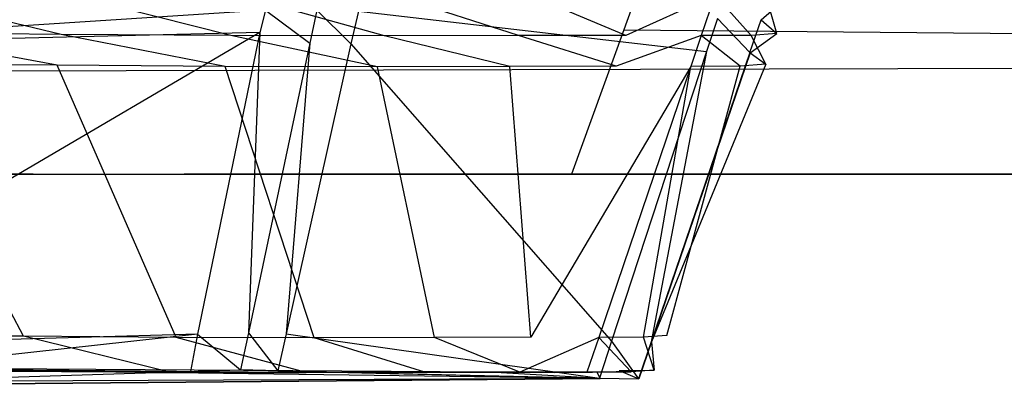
# Model space of a CAD drawing. Extents: x 0 to 1.29, y -0.45 to 0.
# Tile 42 of 51: x 1.10267 to 1.11397, y -0.45143 to -0.44723. Entities that reach past the tile are written whole.
import ezdxf

# ---------------------------------------------------------------- set-up
doc = ezdxf.new("R2010")
doc.units = 0
for name, color, linetype in [('L28_FRONTUR_N_A69900__0___REPLA', 7, 'CONTINUOUS'), ('L29_GRIFFUR_N_A69900__1___REPLA', 7, 'CONTINUOUS'), ('L2_FRONTOR_N_A69900__0___REPLAC', 7, 'CONTINUOUS'), ('L3_GRIFFOR_N_A69900__1___REPLAC', 7, 'CONTINUOUS')]:
    doc.layers.add(name, color=color, linetype=linetype)

msp = doc.modelspace()

# ---------------------------------------------------------------- linework, layer by layer
at = {"layer": 'L28_FRONTUR_N_A69900__0___REPLA', "color": 8}
for points, invisible_edges in [([(1.283278, -0.431928, 0.002), (0.647033, -0.447345, 0.002), (0.647033, -0.431928, 0.002), (1.283278, -0.431928, 0.002)], 13), ([(0.647033, -0.447345, 0.002), (1.283278, -0.431928, 0.002), (1.283278, -0.447345, 0.002), (0.647033, -0.447345, 0.002)], 14), ([(1.283278, -0.447345, 0.248), (1.115214, -0.431928, 0.248), (1.109602, -0.447345, 0.248), (1.283278, -0.447345, 0.248)], 13), ([(1.283278, -0.447345, 0.002), (0.647033, -0.449, 0.002), (0.647033, -0.447345, 0.002), (1.283278, -0.447345, 0.002)], 13), ([(0.647033, -0.449, 0.002), (1.283278, -0.447345, 0.002), (1.283278, -0.449, 0.002), (0.647033, -0.449, 0.002)], 14), ([(1.283278, -0.449, 0.248), (1.109602, -0.447345, 0.248), (1.109, -0.449, 0.248), (1.283278, -0.449, 0.248)], 13), ([(1.109602, -0.447345, 0.248), (1.283278, -0.449, 0.248), (1.283278, -0.447345, 0.248), (1.109602, -0.447345, 0.248)], 14), ([(1.283278, -0.449, 0.246585), (0.647033, -0.449, 0.00371), (1.283278, -0.449, 0.00371), (1.283278, -0.449, 0.246585)], 13), ([(0.647033, -0.449, 0.00371), (1.283278, -0.449, 0.246585), (1.100951, -0.449, 0.226192), (0.647033, -0.449, 0.00371)], 10), ([(1.283278, -0.449, 0.00371), (0.647033, -0.449, 0.002), (1.283278, -0.449, 0.002), (1.283278, -0.449, 0.00371)], 13), ([(0.647033, -0.449, 0.002), (1.283278, -0.449, 0.00371), (0.647033, -0.449, 0.00371), (0.647033, -0.449, 0.002)], 14), ([(1.100951, -0.449, 0.226192), (1.283278, -0.449, 0.246585), (1.102827, -0.449, 0.226761), (1.100951, -0.449, 0.226192)], 10), ([(1.102827, -0.449, 0.226761), (1.283278, -0.449, 0.246585), (1.104556, -0.449, 0.227685), (1.102827, -0.449, 0.226761)], 13), ([(1.104556, -0.449, 0.227685), (1.283278, -0.449, 0.246585), (1.106071, -0.449, 0.228929), (1.104556, -0.449, 0.227685)], 10), ([(1.106071, -0.449, 0.228929), (1.283278, -0.449, 0.246585), (1.107315, -0.449, 0.230444), (1.106071, -0.449, 0.228929)], 13), ([(1.107315, -0.449, 0.230444), (1.283278, -0.449, 0.246585), (1.108239, -0.449, 0.232173), (1.107315, -0.449, 0.230444)], 14), ([(1.108239, -0.449, 0.232173), (1.283278, -0.449, 0.246585), (1.108808, -0.449, 0.234049), (1.108239, -0.449, 0.232173)], 15), ([(1.108808, -0.449, 0.234049), (1.283278, -0.449, 0.246585), (1.109, -0.449, 0.236), (1.108808, -0.449, 0.234049)], 15), ([(1.109, -0.449, 0.236), (1.283278, -0.449, 0.246585), (1.109, -0.449, 0.246585), (1.109, -0.449, 0.236)], 15), ([(1.283278, -0.449, 0.248), (1.109, -0.449, 0.246585), (1.283278, -0.449, 0.246585), (1.283278, -0.449, 0.248)], 13), ([(1.109, -0.449, 0.246585), (1.283278, -0.449, 0.248), (1.109, -0.449, 0.248), (1.109, -0.449, 0.246585)], 14)]:
    msp.add_3dface(points, dxfattribs=dict(at, invisible_edges=invisible_edges))
at = {"layer": 'L29_GRIFFUR_N_A69900__1___REPLA', "color": 254}
for points, invisible_edges in [([(1.11135, -0.44677, 0.248709), (1.111175, -0.447227, 0.249014), (1.111179, -0.447231, 0.248709), (1.11135, -0.44677, 0.248709)], 13), ([(1.111179, -0.447231, 0.248709), (1.111529, -0.446922, 0.235193), (1.11135, -0.44677, 0.248709), (1.111179, -0.447231, 0.248709)], 14), ([(1.101109, -0.446915, 0.222881), (1.103146, -0.447398, 0.223624), (1.10108, -0.44738, 0.223049), (1.101109, -0.446915, 0.222881)], 13), ([(1.103146, -0.447398, 0.223624), (1.101109, -0.446915, 0.222881), (1.103203, -0.446932, 0.223464), (1.103146, -0.447398, 0.223624)], 14), ([(1.103203, -0.446932, 0.223464), (1.105093, -0.447411, 0.224504), (1.103146, -0.447398, 0.223624), (1.103203, -0.446932, 0.223464)], 13), ([(1.105093, -0.447411, 0.224504), (1.103203, -0.446932, 0.223464), (1.105177, -0.446946, 0.224357), (1.105093, -0.447411, 0.224504)], 14), ([(1.105177, -0.446946, 0.224357), (1.106857, -0.447415, 0.225742), (1.105093, -0.447411, 0.224504), (1.105177, -0.446946, 0.224357)], 13), ([(1.106857, -0.447415, 0.225742), (1.105177, -0.446946, 0.224357), (1.106966, -0.44695, 0.225611), (1.106857, -0.447415, 0.225742)], 14), ([(1.106966, -0.44695, 0.225611), (1.108392, -0.447411, 0.227268), (1.106857, -0.447415, 0.225742), (1.106966, -0.44695, 0.225611)], 13), ([(1.108392, -0.447411, 0.227268), (1.106966, -0.44695, 0.225611), (1.108521, -0.446946, 0.227159), (1.108392, -0.447411, 0.227268)], 14), ([(1.108521, -0.446946, 0.227159), (1.109624, -0.447411, 0.22903), (1.108392, -0.447411, 0.227268), (1.108521, -0.446946, 0.227159)], 13), ([(1.109624, -0.447411, 0.22903), (1.108521, -0.446946, 0.227159), (1.10977, -0.446945, 0.228945), (1.109624, -0.447411, 0.22903)], 14), ([(1.110649, -0.446947, 0.230926), (1.109624, -0.447411, 0.22903), (1.10977, -0.446945, 0.228945), (1.110649, -0.446947, 0.230926)], 14), ([(1.109624, -0.447411, 0.22903), (1.110649, -0.446947, 0.230926), (1.110491, -0.447412, 0.230985), (1.109624, -0.447411, 0.22903)], 13), ([(1.110649, -0.446947, 0.230926), (1.111063, -0.44741, 0.233058), (1.110491, -0.447412, 0.230985), (1.110649, -0.446947, 0.230926)], 13), ([(1.111063, -0.44741, 0.233058), (1.110649, -0.446947, 0.230926), (1.111229, -0.446944, 0.233028), (1.111063, -0.44741, 0.233058)], 14), ([(1.111229, -0.446944, 0.233028), (1.111359, -0.447387, 0.235195), (1.111063, -0.44741, 0.233058), (1.111229, -0.446944, 0.233028)], 13), ([(1.111529, -0.446922, 0.235193), (1.111179, -0.447231, 0.248709), (1.111359, -0.447387, 0.235195), (1.111529, -0.446922, 0.235193)], 13), ([(1.111359, -0.447387, 0.235195), (1.111229, -0.446944, 0.233028), (1.111529, -0.446922, 0.235193), (1.111359, -0.447387, 0.235195)], 14), ([(1.099257, -0.447524, 0.249014), (1.105491, -0.44712, 0.249014), (1.099256, -0.44713, 0.249014), (1.099257, -0.447524, 0.249014)], 13), ([(1.105491, -0.44712, 0.249014), (1.099257, -0.447524, 0.249014), (1.105427, -0.447377, 0.249014), (1.105491, -0.44712, 0.249014)], 14), ([(1.105998, -0.447497, 0.249014), (1.105491, -0.44712, 0.249014), (1.105427, -0.447377, 0.249014), (1.105998, -0.447497, 0.249014)], 13), ([(1.105491, -0.44712, 0.249014), (1.105998, -0.447497, 0.249014), (1.106078, -0.447119, 0.249014), (1.105491, -0.44712, 0.249014)], 14), ([(1.106471, -0.447507, 0.249014), (1.106078, -0.447119, 0.249014), (1.105998, -0.447497, 0.249014), (1.106471, -0.447507, 0.249014)], 13), ([(1.106078, -0.447119, 0.249014), (1.106471, -0.447507, 0.249014), (1.106556, -0.44713, 0.249014), (1.106078, -0.447119, 0.249014)], 14), ([(1.110551, -0.447594, 0.249014), (1.106556, -0.44713, 0.249014), (1.106471, -0.447507, 0.249014), (1.110551, -0.447594, 0.249014)], 13), ([(1.106556, -0.44713, 0.249014), (1.110551, -0.447594, 0.249014), (1.110675, -0.447217, 0.249014), (1.106556, -0.44713, 0.249014)], 14), ([(1.111046, -0.447605, 0.249014), (1.110675, -0.447217, 0.249014), (1.110551, -0.447594, 0.249014), (1.111046, -0.447605, 0.249014)], 13), ([(1.110675, -0.447217, 0.249014), (1.111046, -0.447605, 0.249014), (1.111175, -0.447227, 0.249014), (1.110675, -0.447217, 0.249014)], 14), ([(1.111046, -0.447605, 0.249014), (1.111179, -0.447231, 0.248709), (1.111175, -0.447227, 0.249014), (1.111046, -0.447605, 0.249014)], 14), ([(1.111179, -0.447231, 0.248709), (1.111046, -0.447605, 0.249014), (1.11105, -0.447608, 0.248709), (1.111179, -0.447231, 0.248709)], 13), ([(1.11105, -0.447608, 0.248709), (1.111359, -0.447387, 0.235195), (1.111179, -0.447231, 0.248709), (1.11105, -0.447608, 0.248709)], 14), ([(1.099265, -0.450989, 0.249014), (1.105427, -0.447377, 0.249014), (1.099257, -0.447524, 0.249014), (1.099265, -0.450989, 0.249014)], 13), ([(1.105427, -0.447377, 0.249014), (1.099265, -0.450989, 0.249014), (1.104711, -0.450838, 0.249014), (1.105427, -0.447377, 0.249014)], 14), ([(1.10108, -0.44738, 0.223049), (1.103102, -0.447751, 0.223745), (1.101057, -0.447734, 0.223176), (1.10108, -0.44738, 0.223049)], 13), ([(1.103102, -0.447751, 0.223745), (1.10108, -0.44738, 0.223049), (1.103146, -0.447398, 0.223624), (1.103102, -0.447751, 0.223745)], 14), ([(1.103146, -0.447398, 0.223624), (1.105029, -0.447765, 0.224617), (1.103102, -0.447751, 0.223745), (1.103146, -0.447398, 0.223624)], 13), ([(1.105029, -0.447765, 0.224617), (1.103146, -0.447398, 0.223624), (1.105093, -0.447411, 0.224504), (1.105029, -0.447765, 0.224617)], 14), ([(1.105295, -0.450822, 0.249014), (1.105427, -0.447377, 0.249014), (1.104711, -0.450838, 0.249014), (1.105295, -0.450822, 0.249014)], 13), ([(1.105093, -0.447411, 0.224504), (1.106775, -0.447769, 0.225841), (1.105029, -0.447765, 0.224617), (1.105093, -0.447411, 0.224504)], 13), ([(1.106775, -0.447769, 0.225841), (1.105093, -0.447411, 0.224504), (1.106857, -0.447415, 0.225742), (1.106775, -0.447769, 0.225841)], 14), ([(1.105427, -0.447377, 0.249014), (1.105295, -0.450822, 0.249014), (1.105998, -0.447497, 0.249014), (1.105427, -0.447377, 0.249014)], 14), ([(1.106857, -0.447415, 0.225742), (1.108294, -0.447765, 0.227352), (1.106775, -0.447769, 0.225841), (1.106857, -0.447415, 0.225742)], 13), ([(1.108294, -0.447765, 0.227352), (1.106857, -0.447415, 0.225742), (1.108392, -0.447411, 0.227268), (1.108294, -0.447765, 0.227352)], 14), ([(1.108392, -0.447411, 0.227268), (1.109513, -0.447764, 0.229096), (1.108294, -0.447765, 0.227352), (1.108392, -0.447411, 0.227268)], 13), ([(1.109513, -0.447764, 0.229096), (1.108392, -0.447411, 0.227268), (1.109624, -0.447411, 0.22903), (1.109513, -0.447764, 0.229096)], 14), ([(1.110491, -0.447412, 0.230985), (1.109513, -0.447764, 0.229096), (1.109624, -0.447411, 0.22903), (1.110491, -0.447412, 0.230985)], 14), ([(1.109513, -0.447764, 0.229096), (1.110491, -0.447412, 0.230985), (1.110371, -0.447766, 0.23103), (1.109513, -0.447764, 0.229096)], 13), ([(1.110491, -0.447412, 0.230985), (1.110937, -0.447763, 0.233082), (1.110371, -0.447766, 0.23103), (1.110491, -0.447412, 0.230985)], 13), ([(1.110937, -0.447763, 0.233082), (1.110491, -0.447412, 0.230985), (1.111063, -0.44741, 0.233058), (1.110937, -0.447763, 0.233082)], 14), ([(1.111063, -0.44741, 0.233058), (1.11123, -0.447741, 0.235196), (1.110937, -0.447763, 0.233082), (1.111063, -0.44741, 0.233058)], 13), ([(1.111359, -0.447387, 0.235195), (1.11105, -0.447608, 0.248709), (1.11123, -0.447741, 0.235196), (1.111359, -0.447387, 0.235195)], 13), ([(1.11123, -0.447741, 0.235196), (1.111063, -0.44741, 0.233058), (1.111359, -0.447387, 0.235195), (1.11123, -0.447741, 0.235196)], 14), ([(1.105728, -0.450832, 0.249014), (1.105998, -0.447497, 0.249014), (1.105295, -0.450822, 0.249014), (1.105728, -0.450832, 0.249014)], 13), ([(1.105998, -0.447497, 0.249014), (1.105728, -0.450832, 0.249014), (1.106471, -0.447507, 0.249014), (1.105998, -0.447497, 0.249014)], 14), ([(1.109461, -0.450916, 0.249014), (1.106471, -0.447507, 0.249014), (1.105728, -0.450832, 0.249014), (1.109461, -0.450916, 0.249014)], 13), ([(1.106471, -0.447507, 0.249014), (1.109461, -0.450916, 0.249014), (1.110551, -0.447594, 0.249014), (1.106471, -0.447507, 0.249014)], 14), ([(1.109914, -0.450926, 0.249014), (1.110551, -0.447594, 0.249014), (1.109461, -0.450916, 0.249014), (1.109914, -0.450926, 0.249014)], 13), ([(1.110551, -0.447594, 0.249014), (1.109914, -0.450926, 0.249014), (1.111046, -0.447605, 0.249014), (1.110551, -0.447594, 0.249014)], 14), ([(1.109918, -0.450925, 0.24871), (1.111046, -0.447605, 0.249014), (1.109914, -0.450926, 0.249014), (1.109918, -0.450925, 0.24871)], 13), ([(1.111046, -0.447605, 0.249014), (1.109918, -0.450925, 0.24871), (1.11105, -0.447608, 0.248709), (1.111046, -0.447605, 0.249014)], 14), ([(1.11105, -0.447608, 0.248709), (1.109918, -0.450925, 0.24871), (1.11123, -0.447741, 0.235196), (1.11105, -0.447608, 0.248709)], 14), ([(1.101057, -0.447734, 0.223176), (1.102715, -0.450861, 0.224813), (1.100859, -0.450846, 0.224297), (1.101057, -0.447734, 0.223176)], 13), ([(1.102715, -0.450861, 0.224813), (1.101057, -0.447734, 0.223176), (1.103102, -0.447751, 0.223745), (1.102715, -0.450861, 0.224813)], 14), ([(1.103102, -0.447751, 0.223745), (1.104464, -0.450874, 0.225604), (1.102715, -0.450861, 0.224813), (1.103102, -0.447751, 0.223745)], 13), ([(1.104464, -0.450874, 0.225604), (1.103102, -0.447751, 0.223745), (1.105029, -0.447765, 0.224617), (1.104464, -0.450874, 0.225604)], 14), ([(1.105029, -0.447765, 0.224617), (1.10605, -0.450877, 0.226716), (1.104464, -0.450874, 0.225604), (1.105029, -0.447765, 0.224617)], 13), ([(1.10605, -0.450877, 0.226716), (1.105029, -0.447765, 0.224617), (1.106775, -0.447769, 0.225841), (1.10605, -0.450877, 0.226716)], 14), ([(1.106775, -0.447769, 0.225841), (1.107428, -0.450874, 0.228087), (1.10605, -0.450877, 0.226716), (1.106775, -0.447769, 0.225841)], 13), ([(1.107428, -0.450874, 0.228087), (1.106775, -0.447769, 0.225841), (1.108294, -0.447765, 0.227352), (1.107428, -0.450874, 0.228087)], 14), ([(1.108294, -0.447765, 0.227352), (1.108535, -0.450873, 0.22967), (1.107428, -0.450874, 0.228087), (1.108294, -0.447765, 0.227352)], 13), ([(1.108535, -0.450873, 0.22967), (1.108294, -0.447765, 0.227352), (1.109513, -0.447764, 0.229096), (1.108535, -0.450873, 0.22967)], 14), ([(1.110371, -0.447766, 0.23103), (1.108535, -0.450873, 0.22967), (1.109513, -0.447764, 0.229096), (1.110371, -0.447766, 0.23103)], 14), ([(1.108535, -0.450873, 0.22967), (1.110371, -0.447766, 0.23103), (1.109314, -0.450875, 0.231426), (1.108535, -0.450873, 0.22967)], 13), ([(1.110371, -0.447766, 0.23103), (1.109828, -0.450872, 0.233289), (1.109314, -0.450875, 0.231426), (1.110371, -0.447766, 0.23103)], 13), ([(1.110937, -0.447763, 0.233082), (1.110094, -0.450852, 0.235208), (1.109828, -0.450872, 0.233289), (1.110937, -0.447763, 0.233082)], 13), ([(1.109828, -0.450872, 0.233289), (1.110371, -0.447766, 0.23103), (1.110937, -0.447763, 0.233082), (1.109828, -0.450872, 0.233289)], 14), ([(1.11123, -0.447741, 0.235196), (1.109918, -0.450925, 0.24871), (1.110094, -0.450852, 0.235208), (1.11123, -0.447741, 0.235196)], 14), ([(1.110094, -0.450852, 0.235208), (1.110937, -0.447763, 0.233082), (1.11123, -0.447741, 0.235196), (1.110094, -0.450852, 0.235208)], 14), ([(1.099266, -0.451433, 0.249014), (1.104711, -0.450838, 0.249014), (1.099265, -0.450989, 0.249014), (1.099266, -0.451433, 0.249014)], 13), ([(1.104711, -0.450838, 0.249014), (1.099266, -0.451433, 0.249014), (1.104629, -0.451265, 0.249014), (1.104711, -0.450838, 0.249014)], 14), ([(1.102666, -0.45126, 0.22495), (1.100859, -0.450846, 0.224297), (1.102715, -0.450861, 0.224813), (1.102666, -0.45126, 0.22495)], 14), ([(1.105205, -0.451247, 0.249014), (1.104711, -0.450838, 0.249014), (1.104629, -0.451265, 0.249014), (1.105205, -0.451247, 0.249014)], 13), ([(1.104711, -0.450838, 0.249014), (1.105205, -0.451247, 0.249014), (1.105295, -0.450822, 0.249014), (1.104711, -0.450838, 0.249014)], 14), ([(1.105633, -0.451257, 0.249014), (1.105295, -0.450822, 0.249014), (1.105205, -0.451247, 0.249014), (1.105633, -0.451257, 0.249014)], 13), ([(1.105295, -0.450822, 0.249014), (1.105633, -0.451257, 0.249014), (1.105728, -0.450832, 0.249014), (1.105295, -0.450822, 0.249014)], 14), ([(1.109321, -0.451341, 0.249014), (1.105728, -0.450832, 0.249014), (1.105633, -0.451257, 0.249014), (1.109321, -0.451341, 0.249014)], 13), ([(1.105728, -0.450832, 0.249014), (1.109321, -0.451341, 0.249014), (1.109461, -0.450916, 0.249014), (1.105728, -0.450832, 0.249014)], 14), ([(1.109949, -0.45125, 0.235209), (1.109828, -0.450872, 0.233289), (1.110094, -0.450852, 0.235208), (1.109949, -0.45125, 0.235209)], 14), ([(1.109918, -0.450925, 0.24871), (1.109949, -0.45125, 0.235209), (1.110094, -0.450852, 0.235208), (1.109918, -0.450925, 0.24871)], 14), ([(1.102715, -0.450861, 0.224813), (1.104392, -0.451272, 0.225731), (1.102666, -0.45126, 0.22495), (1.102715, -0.450861, 0.224813)], 13), ([(1.104392, -0.451272, 0.225731), (1.102715, -0.450861, 0.224813), (1.104464, -0.450874, 0.225604), (1.104392, -0.451272, 0.225731)], 14), ([(1.104464, -0.450874, 0.225604), (1.105957, -0.451275, 0.226828), (1.104392, -0.451272, 0.225731), (1.104464, -0.450874, 0.225604)], 13), ([(1.105957, -0.451275, 0.226828), (1.104464, -0.450874, 0.225604), (1.10605, -0.450877, 0.226716), (1.105957, -0.451275, 0.226828)], 14), ([(1.10605, -0.450877, 0.226716), (1.107318, -0.451272, 0.228181), (1.105957, -0.451275, 0.226828), (1.10605, -0.450877, 0.226716)], 13), ([(1.107318, -0.451272, 0.228181), (1.10605, -0.450877, 0.226716), (1.107428, -0.450874, 0.228087), (1.107318, -0.451272, 0.228181)], 14), ([(1.107428, -0.450874, 0.228087), (1.10841, -0.451271, 0.229744), (1.107318, -0.451272, 0.228181), (1.107428, -0.450874, 0.228087)], 13), ([(1.10841, -0.451271, 0.229744), (1.107428, -0.450874, 0.228087), (1.108535, -0.450873, 0.22967), (1.10841, -0.451271, 0.229744)], 14), ([(1.109314, -0.450875, 0.231426), (1.10841, -0.451271, 0.229744), (1.108535, -0.450873, 0.22967), (1.109314, -0.450875, 0.231426)], 14), ([(1.10841, -0.451271, 0.229744), (1.109314, -0.450875, 0.231426), (1.109179, -0.451273, 0.231477), (1.10841, -0.451271, 0.229744)], 13), ([(1.109314, -0.450875, 0.231426), (1.109686, -0.45127, 0.233315), (1.109179, -0.451273, 0.231477), (1.109314, -0.450875, 0.231426)], 13), ([(1.109686, -0.45127, 0.233315), (1.109314, -0.450875, 0.231426), (1.109828, -0.450872, 0.233289), (1.109686, -0.45127, 0.233315)], 14), ([(1.109769, -0.451351, 0.249014), (1.109461, -0.450916, 0.249014), (1.109321, -0.451341, 0.249014), (1.109769, -0.451351, 0.249014)], 13), ([(1.109461, -0.450916, 0.249014), (1.109769, -0.451351, 0.249014), (1.109914, -0.450926, 0.249014), (1.109461, -0.450916, 0.249014)], 14), ([(1.109828, -0.450872, 0.233289), (1.109949, -0.45125, 0.235209), (1.109686, -0.45127, 0.233315), (1.109828, -0.450872, 0.233289)], 13), ([(1.109773, -0.451349, 0.24871), (1.109914, -0.450926, 0.249014), (1.109769, -0.451351, 0.249014), (1.109773, -0.451349, 0.24871)], 13), ([(1.109949, -0.45125, 0.235209), (1.109918, -0.450925, 0.24871), (1.109773, -0.451349, 0.24871), (1.109949, -0.45125, 0.235209)], 13), ([(1.109914, -0.450926, 0.249014), (1.109773, -0.451349, 0.24871), (1.109918, -0.450925, 0.24871), (1.109914, -0.450926, 0.249014)], 14), ([(1.10933, -0.451344, 0.248708), (1.099161, -0.451389, 0.227694), (1.099304, -0.451214, 0.224663), (1.10933, -0.451344, 0.248708)], 14), ([(1.105205, -0.451247, 0.249014), (1.099266, -0.451433, 0.249014), (1.10933, -0.451344, 0.248708), (1.105205, -0.451247, 0.249014)], 13), ([(1.099266, -0.451433, 0.249014), (1.105205, -0.451247, 0.249014), (1.104629, -0.451265, 0.249014), (1.099266, -0.451433, 0.249014)], 14), ([(1.1057, -0.451278, 0.227134), (1.099304, -0.451214, 0.224663), (1.10253, -0.451263, 0.225325), (1.1057, -0.451278, 0.227134)], 14), ([(1.108062, -0.451274, 0.22994), (1.099304, -0.451214, 0.224663), (1.1057, -0.451278, 0.227134), (1.108062, -0.451274, 0.22994)], 14), ([(1.10933, -0.451344, 0.248708), (1.099304, -0.451214, 0.224663), (1.108062, -0.451274, 0.22994), (1.10933, -0.451344, 0.248708)], 14), ([(1.104392, -0.451272, 0.225731), (1.10253, -0.451263, 0.225325), (1.102666, -0.45126, 0.22495), (1.104392, -0.451272, 0.225731)], 13), ([(1.10253, -0.451263, 0.225325), (1.104392, -0.451272, 0.225731), (1.104194, -0.451275, 0.226078), (1.10253, -0.451263, 0.225325)], 14), ([(1.1057, -0.451278, 0.227134), (1.10253, -0.451263, 0.225325), (1.104194, -0.451275, 0.226078), (1.1057, -0.451278, 0.227134)], 14), ([(1.105957, -0.451275, 0.226828), (1.104194, -0.451275, 0.226078), (1.104392, -0.451272, 0.225731), (1.105957, -0.451275, 0.226828)], 13), ([(1.104194, -0.451275, 0.226078), (1.105957, -0.451275, 0.226828), (1.1057, -0.451278, 0.227134), (1.104194, -0.451275, 0.226078)], 14), ([(1.10933, -0.451344, 0.248708), (1.105633, -0.451257, 0.249014), (1.105205, -0.451247, 0.249014), (1.10933, -0.451344, 0.248708)], 13), ([(1.105633, -0.451257, 0.249014), (1.10933, -0.451344, 0.248708), (1.109321, -0.451341, 0.249014), (1.105633, -0.451257, 0.249014)], 14), ([(1.107318, -0.451272, 0.228181), (1.1057, -0.451278, 0.227134), (1.105957, -0.451275, 0.226828), (1.107318, -0.451272, 0.228181)], 13), ([(1.1057, -0.451278, 0.227134), (1.107318, -0.451272, 0.228181), (1.107012, -0.451275, 0.228438), (1.1057, -0.451278, 0.227134)], 14), ([(1.108062, -0.451274, 0.22994), (1.1057, -0.451278, 0.227134), (1.107012, -0.451275, 0.228438), (1.108062, -0.451274, 0.22994)], 14), ([(1.10841, -0.451271, 0.229744), (1.107012, -0.451275, 0.228438), (1.107318, -0.451272, 0.228181), (1.10841, -0.451271, 0.229744)], 13), ([(1.107012, -0.451275, 0.228438), (1.10841, -0.451271, 0.229744), (1.108062, -0.451274, 0.22994), (1.107012, -0.451275, 0.228438)], 14), ([(1.109179, -0.451273, 0.231477), (1.108062, -0.451274, 0.22994), (1.10841, -0.451271, 0.229744), (1.109179, -0.451273, 0.231477)], 13), ([(1.108062, -0.451274, 0.22994), (1.109179, -0.451273, 0.231477), (1.108803, -0.451276, 0.231611), (1.108062, -0.451274, 0.22994)], 14), ([(1.109295, -0.451273, 0.233396), (1.108062, -0.451274, 0.22994), (1.108803, -0.451276, 0.231611), (1.109295, -0.451273, 0.233396)], 14), ([(1.10933, -0.451344, 0.248708), (1.108062, -0.451274, 0.22994), (1.109295, -0.451273, 0.233396), (1.10933, -0.451344, 0.248708)], 14), ([(1.109686, -0.45127, 0.233315), (1.108803, -0.451276, 0.231611), (1.109179, -0.451273, 0.231477), (1.109686, -0.45127, 0.233315)], 13), ([(1.108803, -0.451276, 0.231611), (1.109686, -0.45127, 0.233315), (1.109295, -0.451273, 0.233396), (1.108803, -0.451276, 0.231611)], 14), ([(1.109949, -0.45125, 0.235209), (1.109295, -0.451273, 0.233396), (1.109686, -0.45127, 0.233315), (1.109949, -0.45125, 0.235209)], 13), ([(1.109295, -0.451273, 0.233396), (1.109949, -0.45125, 0.235209), (1.10955, -0.451253, 0.235234), (1.109295, -0.451273, 0.233396)], 14), ([(1.10933, -0.451344, 0.248708), (1.109295, -0.451273, 0.233396), (1.10955, -0.451253, 0.235234), (1.10933, -0.451344, 0.248708)], 14), ([(1.10955, -0.451253, 0.235234), (1.109773, -0.451349, 0.24871), (1.10933, -0.451344, 0.248708), (1.10955, -0.451253, 0.235234)], 14), ([(1.109773, -0.451349, 0.24871), (1.10955, -0.451253, 0.235234), (1.109949, -0.45125, 0.235209), (1.109773, -0.451349, 0.24871)], 13), ([(1.10933, -0.451344, 0.248708), (1.09927, -0.451435, 0.248677), (1.099161, -0.451389, 0.227694), (1.10933, -0.451344, 0.248708)], 14), ([(1.099266, -0.451433, 0.249014), (1.09927, -0.451435, 0.248677), (1.10933, -0.451344, 0.248708), (1.099266, -0.451433, 0.249014)], 14), ([(1.109773, -0.451349, 0.24871), (1.109321, -0.451341, 0.249014), (1.10933, -0.451344, 0.248708), (1.109773, -0.451349, 0.24871)], 13), ([(1.109321, -0.451341, 0.249014), (1.109773, -0.451349, 0.24871), (1.109769, -0.451351, 0.249014), (1.109321, -0.451341, 0.249014)], 14)]:
    msp.add_3dface(points, dxfattribs=dict(at, invisible_edges=invisible_edges))
at = {"layer": 'L2_FRONTOR_N_A69900__0___REPLAC', "color": 8}
for points, invisible_edges in [([(1.283278, -0.431928, 0.252), (0.647033, -0.447345, 0.252), (0.647033, -0.431928, 0.252), (1.283278, -0.431928, 0.252)], 13), ([(0.647033, -0.447345, 0.252), (1.283278, -0.431928, 0.252), (1.283278, -0.447345, 0.252), (0.647033, -0.447345, 0.252)], 14), ([(1.283278, -0.447345, 0.498), (1.115214, -0.431928, 0.498), (1.109602, -0.447345, 0.498), (1.283278, -0.447345, 0.498)], 13), ([(1.283278, -0.447345, 0.252), (0.647033, -0.449, 0.252), (0.647033, -0.447345, 0.252), (1.283278, -0.447345, 0.252)], 13), ([(0.647033, -0.449, 0.252), (1.283278, -0.447345, 0.252), (1.283278, -0.449, 0.252), (0.647033, -0.449, 0.252)], 14), ([(1.283278, -0.449, 0.498), (1.109602, -0.447345, 0.498), (1.109, -0.449, 0.498), (1.283278, -0.449, 0.498)], 13), ([(1.109602, -0.447345, 0.498), (1.283278, -0.449, 0.498), (1.283278, -0.447345, 0.498), (1.109602, -0.447345, 0.498)], 14), ([(1.283278, -0.449, 0.496586), (0.647033, -0.449, 0.25371), (1.283278, -0.449, 0.25371), (1.283278, -0.449, 0.496586)], 13), ([(0.647033, -0.449, 0.25371), (1.283278, -0.449, 0.496586), (1.100951, -0.449, 0.476192), (0.647033, -0.449, 0.25371)], 10), ([(1.283278, -0.449, 0.25371), (0.647033, -0.449, 0.252), (1.283278, -0.449, 0.252), (1.283278, -0.449, 0.25371)], 13), ([(0.647033, -0.449, 0.252), (1.283278, -0.449, 0.25371), (0.647033, -0.449, 0.25371), (0.647033, -0.449, 0.252)], 14), ([(1.100951, -0.449, 0.476192), (1.283278, -0.449, 0.496586), (1.102827, -0.449, 0.476761), (1.100951, -0.449, 0.476192)], 10), ([(1.102827, -0.449, 0.476761), (1.283278, -0.449, 0.496586), (1.104556, -0.449, 0.477685), (1.102827, -0.449, 0.476761)], 13), ([(1.104556, -0.449, 0.477685), (1.283278, -0.449, 0.496586), (1.106071, -0.449, 0.478929), (1.104556, -0.449, 0.477685)], 10), ([(1.106071, -0.449, 0.478929), (1.283278, -0.449, 0.496586), (1.107315, -0.449, 0.480444), (1.106071, -0.449, 0.478929)], 13), ([(1.107315, -0.449, 0.480444), (1.283278, -0.449, 0.496586), (1.108239, -0.449, 0.482173), (1.107315, -0.449, 0.480444)], 14), ([(1.108239, -0.449, 0.482173), (1.283278, -0.449, 0.496586), (1.108808, -0.449, 0.484049), (1.108239, -0.449, 0.482173)], 15), ([(1.108808, -0.449, 0.484049), (1.283278, -0.449, 0.496586), (1.109, -0.449, 0.486), (1.108808, -0.449, 0.484049)], 15), ([(1.109, -0.449, 0.486), (1.283278, -0.449, 0.496586), (1.109, -0.449, 0.496586), (1.109, -0.449, 0.486)], 15), ([(1.283278, -0.449, 0.498), (1.109, -0.449, 0.496586), (1.283278, -0.449, 0.496586), (1.283278, -0.449, 0.498)], 13), ([(1.109, -0.449, 0.496586), (1.283278, -0.449, 0.498), (1.109, -0.449, 0.498), (1.109, -0.449, 0.496586)], 14)]:
    msp.add_3dface(points, dxfattribs=dict(at, invisible_edges=invisible_edges))
at = {"layer": 'L3_GRIFFOR_N_A69900__1___REPLAC', "color": 254}
for points, invisible_edges in [([(1.11135, -0.44677, 0.498709), (1.111175, -0.447227, 0.499014), (1.111179, -0.447231, 0.498709), (1.11135, -0.44677, 0.498709)], 13), ([(1.111179, -0.447231, 0.498709), (1.111529, -0.446922, 0.485193), (1.11135, -0.44677, 0.498709), (1.111179, -0.447231, 0.498709)], 14), ([(1.101109, -0.446915, 0.472881), (1.103146, -0.447398, 0.473624), (1.10108, -0.44738, 0.473049), (1.101109, -0.446915, 0.472881)], 13), ([(1.103146, -0.447398, 0.473624), (1.101109, -0.446915, 0.472881), (1.103203, -0.446932, 0.473464), (1.103146, -0.447398, 0.473624)], 14), ([(1.103203, -0.446932, 0.473464), (1.105093, -0.447411, 0.474504), (1.103146, -0.447398, 0.473624), (1.103203, -0.446932, 0.473464)], 13), ([(1.105093, -0.447411, 0.474504), (1.103203, -0.446932, 0.473464), (1.105177, -0.446946, 0.474357), (1.105093, -0.447411, 0.474504)], 14), ([(1.105177, -0.446946, 0.474357), (1.106857, -0.447415, 0.475742), (1.105093, -0.447411, 0.474504), (1.105177, -0.446946, 0.474357)], 13), ([(1.106857, -0.447415, 0.475742), (1.105177, -0.446946, 0.474357), (1.106966, -0.44695, 0.475611), (1.106857, -0.447415, 0.475742)], 14), ([(1.106966, -0.44695, 0.475611), (1.108392, -0.447411, 0.477268), (1.106857, -0.447415, 0.475742), (1.106966, -0.44695, 0.475611)], 13), ([(1.108392, -0.447411, 0.477268), (1.106966, -0.44695, 0.475611), (1.108521, -0.446946, 0.477159), (1.108392, -0.447411, 0.477268)], 14), ([(1.108521, -0.446946, 0.477159), (1.109624, -0.447411, 0.47903), (1.108392, -0.447411, 0.477268), (1.108521, -0.446946, 0.477159)], 13), ([(1.109624, -0.447411, 0.47903), (1.108521, -0.446946, 0.477159), (1.10977, -0.446945, 0.478945), (1.109624, -0.447411, 0.47903)], 14), ([(1.110649, -0.446947, 0.480926), (1.109624, -0.447411, 0.47903), (1.10977, -0.446945, 0.478945), (1.110649, -0.446947, 0.480926)], 14), ([(1.109624, -0.447411, 0.47903), (1.110649, -0.446947, 0.480926), (1.110491, -0.447412, 0.480985), (1.109624, -0.447411, 0.47903)], 13), ([(1.110649, -0.446947, 0.480926), (1.111063, -0.44741, 0.483058), (1.110491, -0.447412, 0.480985), (1.110649, -0.446947, 0.480926)], 13), ([(1.111063, -0.44741, 0.483058), (1.110649, -0.446947, 0.480926), (1.111229, -0.446944, 0.483028), (1.111063, -0.44741, 0.483058)], 14), ([(1.111229, -0.446944, 0.483028), (1.111359, -0.447387, 0.485195), (1.111063, -0.44741, 0.483058), (1.111229, -0.446944, 0.483028)], 13), ([(1.111529, -0.446922, 0.485193), (1.111179, -0.447231, 0.498709), (1.111359, -0.447387, 0.485195), (1.111529, -0.446922, 0.485193)], 13), ([(1.111359, -0.447387, 0.485195), (1.111229, -0.446944, 0.483028), (1.111529, -0.446922, 0.485193), (1.111359, -0.447387, 0.485195)], 14), ([(1.099257, -0.447524, 0.499014), (1.105491, -0.44712, 0.499014), (1.099256, -0.44713, 0.499014), (1.099257, -0.447524, 0.499014)], 13), ([(1.105491, -0.44712, 0.499014), (1.099257, -0.447524, 0.499014), (1.105427, -0.447377, 0.499014), (1.105491, -0.44712, 0.499014)], 14), ([(1.105998, -0.447497, 0.499014), (1.105491, -0.44712, 0.499014), (1.105427, -0.447377, 0.499014), (1.105998, -0.447497, 0.499014)], 13), ([(1.105491, -0.44712, 0.499014), (1.105998, -0.447497, 0.499014), (1.106078, -0.447119, 0.499014), (1.105491, -0.44712, 0.499014)], 14), ([(1.106471, -0.447507, 0.499014), (1.106078, -0.447119, 0.499014), (1.105998, -0.447497, 0.499014), (1.106471, -0.447507, 0.499014)], 13), ([(1.106078, -0.447119, 0.499014), (1.106471, -0.447507, 0.499014), (1.106556, -0.44713, 0.499014), (1.106078, -0.447119, 0.499014)], 14), ([(1.110551, -0.447594, 0.499014), (1.106556, -0.44713, 0.499014), (1.106471, -0.447507, 0.499014), (1.110551, -0.447594, 0.499014)], 13), ([(1.106556, -0.44713, 0.499014), (1.110551, -0.447594, 0.499014), (1.110675, -0.447217, 0.499014), (1.106556, -0.44713, 0.499014)], 14), ([(1.111046, -0.447605, 0.499014), (1.110675, -0.447217, 0.499014), (1.110551, -0.447594, 0.499014), (1.111046, -0.447605, 0.499014)], 13), ([(1.110675, -0.447217, 0.499014), (1.111046, -0.447605, 0.499014), (1.111175, -0.447227, 0.499014), (1.110675, -0.447217, 0.499014)], 14), ([(1.111046, -0.447605, 0.499014), (1.111179, -0.447231, 0.498709), (1.111175, -0.447227, 0.499014), (1.111046, -0.447605, 0.499014)], 14), ([(1.111179, -0.447231, 0.498709), (1.111046, -0.447605, 0.499014), (1.11105, -0.447608, 0.498709), (1.111179, -0.447231, 0.498709)], 13), ([(1.11105, -0.447608, 0.498709), (1.111359, -0.447387, 0.485195), (1.111179, -0.447231, 0.498709), (1.11105, -0.447608, 0.498709)], 14), ([(1.099265, -0.450989, 0.499014), (1.105427, -0.447377, 0.499014), (1.099257, -0.447524, 0.499014), (1.099265, -0.450989, 0.499014)], 13), ([(1.105427, -0.447377, 0.499014), (1.099265, -0.450989, 0.499014), (1.104711, -0.450838, 0.499014), (1.105427, -0.447377, 0.499014)], 14), ([(1.10108, -0.44738, 0.473049), (1.103102, -0.447751, 0.473745), (1.101057, -0.447734, 0.473176), (1.10108, -0.44738, 0.473049)], 13), ([(1.103102, -0.447751, 0.473745), (1.10108, -0.44738, 0.473049), (1.103146, -0.447398, 0.473624), (1.103102, -0.447751, 0.473745)], 14), ([(1.103146, -0.447398, 0.473624), (1.105029, -0.447765, 0.474617), (1.103102, -0.447751, 0.473745), (1.103146, -0.447398, 0.473624)], 13), ([(1.105029, -0.447765, 0.474617), (1.103146, -0.447398, 0.473624), (1.105093, -0.447411, 0.474504), (1.105029, -0.447765, 0.474617)], 14), ([(1.105295, -0.450822, 0.499014), (1.105427, -0.447377, 0.499014), (1.104711, -0.450838, 0.499014), (1.105295, -0.450822, 0.499014)], 13), ([(1.105093, -0.447411, 0.474504), (1.106775, -0.447769, 0.475841), (1.105029, -0.447765, 0.474617), (1.105093, -0.447411, 0.474504)], 13), ([(1.106775, -0.447769, 0.475841), (1.105093, -0.447411, 0.474504), (1.106857, -0.447415, 0.475742), (1.106775, -0.447769, 0.475841)], 14), ([(1.105427, -0.447377, 0.499014), (1.105295, -0.450822, 0.499014), (1.105998, -0.447497, 0.499014), (1.105427, -0.447377, 0.499014)], 14), ([(1.106857, -0.447415, 0.475742), (1.108294, -0.447765, 0.477352), (1.106775, -0.447769, 0.475841), (1.106857, -0.447415, 0.475742)], 13), ([(1.108294, -0.447765, 0.477352), (1.106857, -0.447415, 0.475742), (1.108392, -0.447411, 0.477268), (1.108294, -0.447765, 0.477352)], 14), ([(1.108392, -0.447411, 0.477268), (1.109513, -0.447764, 0.479096), (1.108294, -0.447765, 0.477352), (1.108392, -0.447411, 0.477268)], 13), ([(1.109513, -0.447764, 0.479096), (1.108392, -0.447411, 0.477268), (1.109624, -0.447411, 0.47903), (1.109513, -0.447764, 0.479096)], 14), ([(1.110491, -0.447412, 0.480985), (1.109513, -0.447764, 0.479096), (1.109624, -0.447411, 0.47903), (1.110491, -0.447412, 0.480985)], 14), ([(1.109513, -0.447764, 0.479096), (1.110491, -0.447412, 0.480985), (1.110371, -0.447766, 0.48103), (1.109513, -0.447764, 0.479096)], 13), ([(1.110491, -0.447412, 0.480985), (1.110937, -0.447763, 0.483082), (1.110371, -0.447766, 0.48103), (1.110491, -0.447412, 0.480985)], 13), ([(1.110937, -0.447763, 0.483082), (1.110491, -0.447412, 0.480985), (1.111063, -0.44741, 0.483058), (1.110937, -0.447763, 0.483082)], 14), ([(1.111063, -0.44741, 0.483058), (1.11123, -0.447741, 0.485196), (1.110937, -0.447763, 0.483082), (1.111063, -0.44741, 0.483058)], 13), ([(1.111359, -0.447387, 0.485195), (1.11105, -0.447608, 0.498709), (1.11123, -0.447741, 0.485196), (1.111359, -0.447387, 0.485195)], 13), ([(1.11123, -0.447741, 0.485196), (1.111063, -0.44741, 0.483058), (1.111359, -0.447387, 0.485195), (1.11123, -0.447741, 0.485196)], 14), ([(1.105728, -0.450832, 0.499014), (1.105998, -0.447497, 0.499014), (1.105295, -0.450822, 0.499014), (1.105728, -0.450832, 0.499014)], 13), ([(1.105998, -0.447497, 0.499014), (1.105728, -0.450832, 0.499014), (1.106471, -0.447507, 0.499014), (1.105998, -0.447497, 0.499014)], 14), ([(1.109461, -0.450916, 0.499014), (1.106471, -0.447507, 0.499014), (1.105728, -0.450832, 0.499014), (1.109461, -0.450916, 0.499014)], 13), ([(1.106471, -0.447507, 0.499014), (1.109461, -0.450916, 0.499014), (1.110551, -0.447594, 0.499014), (1.106471, -0.447507, 0.499014)], 14), ([(1.109914, -0.450926, 0.499014), (1.110551, -0.447594, 0.499014), (1.109461, -0.450916, 0.499014), (1.109914, -0.450926, 0.499014)], 13), ([(1.110551, -0.447594, 0.499014), (1.109914, -0.450926, 0.499014), (1.111046, -0.447605, 0.499014), (1.110551, -0.447594, 0.499014)], 14), ([(1.109918, -0.450925, 0.49871), (1.111046, -0.447605, 0.499014), (1.109914, -0.450926, 0.499014), (1.109918, -0.450925, 0.49871)], 13), ([(1.111046, -0.447605, 0.499014), (1.109918, -0.450925, 0.49871), (1.11105, -0.447608, 0.498709), (1.111046, -0.447605, 0.499014)], 14), ([(1.11105, -0.447608, 0.498709), (1.109918, -0.450925, 0.49871), (1.11123, -0.447741, 0.485196), (1.11105, -0.447608, 0.498709)], 14), ([(1.101057, -0.447734, 0.473176), (1.102715, -0.450861, 0.474813), (1.100859, -0.450846, 0.474297), (1.101057, -0.447734, 0.473176)], 13), ([(1.102715, -0.450861, 0.474813), (1.101057, -0.447734, 0.473176), (1.103102, -0.447751, 0.473745), (1.102715, -0.450861, 0.474813)], 14), ([(1.103102, -0.447751, 0.473745), (1.104464, -0.450874, 0.475604), (1.102715, -0.450861, 0.474813), (1.103102, -0.447751, 0.473745)], 13), ([(1.104464, -0.450874, 0.475604), (1.103102, -0.447751, 0.473745), (1.105029, -0.447765, 0.474617), (1.104464, -0.450874, 0.475604)], 14), ([(1.105029, -0.447765, 0.474617), (1.10605, -0.450877, 0.476716), (1.104464, -0.450874, 0.475604), (1.105029, -0.447765, 0.474617)], 13), ([(1.10605, -0.450877, 0.476716), (1.105029, -0.447765, 0.474617), (1.106775, -0.447769, 0.475841), (1.10605, -0.450877, 0.476716)], 14), ([(1.106775, -0.447769, 0.475841), (1.107428, -0.450874, 0.478087), (1.10605, -0.450877, 0.476716), (1.106775, -0.447769, 0.475841)], 13), ([(1.107428, -0.450874, 0.478087), (1.106775, -0.447769, 0.475841), (1.108294, -0.447765, 0.477352), (1.107428, -0.450874, 0.478087)], 14), ([(1.108294, -0.447765, 0.477352), (1.108535, -0.450873, 0.47967), (1.107428, -0.450874, 0.478087), (1.108294, -0.447765, 0.477352)], 13), ([(1.108535, -0.450873, 0.47967), (1.108294, -0.447765, 0.477352), (1.109513, -0.447764, 0.479096), (1.108535, -0.450873, 0.47967)], 14), ([(1.110371, -0.447766, 0.48103), (1.108535, -0.450873, 0.47967), (1.109513, -0.447764, 0.479096), (1.110371, -0.447766, 0.48103)], 14), ([(1.108535, -0.450873, 0.47967), (1.110371, -0.447766, 0.48103), (1.109314, -0.450875, 0.481426), (1.108535, -0.450873, 0.47967)], 13), ([(1.110371, -0.447766, 0.48103), (1.109828, -0.450872, 0.483289), (1.109314, -0.450875, 0.481426), (1.110371, -0.447766, 0.48103)], 13), ([(1.110937, -0.447763, 0.483082), (1.110094, -0.450852, 0.485208), (1.109828, -0.450872, 0.483289), (1.110937, -0.447763, 0.483082)], 13), ([(1.109828, -0.450872, 0.483289), (1.110371, -0.447766, 0.48103), (1.110937, -0.447763, 0.483082), (1.109828, -0.450872, 0.483289)], 14), ([(1.11123, -0.447741, 0.485196), (1.109918, -0.450925, 0.49871), (1.110094, -0.450852, 0.485208), (1.11123, -0.447741, 0.485196)], 14), ([(1.110094, -0.450852, 0.485208), (1.110937, -0.447763, 0.483082), (1.11123, -0.447741, 0.485196), (1.110094, -0.450852, 0.485208)], 14), ([(1.099266, -0.451433, 0.499014), (1.104711, -0.450838, 0.499014), (1.099265, -0.450989, 0.499014), (1.099266, -0.451433, 0.499014)], 13), ([(1.104711, -0.450838, 0.499014), (1.099266, -0.451433, 0.499014), (1.104629, -0.451265, 0.499014), (1.104711, -0.450838, 0.499014)], 14), ([(1.102666, -0.45126, 0.47495), (1.100859, -0.450846, 0.474297), (1.102715, -0.450861, 0.474813), (1.102666, -0.45126, 0.47495)], 14), ([(1.105205, -0.451247, 0.499014), (1.104711, -0.450838, 0.499014), (1.104629, -0.451265, 0.499014), (1.105205, -0.451247, 0.499014)], 13), ([(1.104711, -0.450838, 0.499014), (1.105205, -0.451247, 0.499014), (1.105295, -0.450822, 0.499014), (1.104711, -0.450838, 0.499014)], 14), ([(1.105633, -0.451257, 0.499014), (1.105295, -0.450822, 0.499014), (1.105205, -0.451247, 0.499014), (1.105633, -0.451257, 0.499014)], 13), ([(1.105295, -0.450822, 0.499014), (1.105633, -0.451257, 0.499014), (1.105728, -0.450832, 0.499014), (1.105295, -0.450822, 0.499014)], 14), ([(1.109321, -0.451341, 0.499014), (1.105728, -0.450832, 0.499014), (1.105633, -0.451257, 0.499014), (1.109321, -0.451341, 0.499014)], 13), ([(1.105728, -0.450832, 0.499014), (1.109321, -0.451341, 0.499014), (1.109461, -0.450916, 0.499014), (1.105728, -0.450832, 0.499014)], 14), ([(1.109949, -0.45125, 0.485209), (1.109828, -0.450872, 0.483289), (1.110094, -0.450852, 0.485208), (1.109949, -0.45125, 0.485209)], 14), ([(1.109918, -0.450925, 0.49871), (1.109949, -0.45125, 0.485209), (1.110094, -0.450852, 0.485208), (1.109918, -0.450925, 0.49871)], 14), ([(1.102715, -0.450861, 0.474813), (1.104392, -0.451272, 0.475731), (1.102666, -0.45126, 0.47495), (1.102715, -0.450861, 0.474813)], 13), ([(1.104392, -0.451272, 0.475731), (1.102715, -0.450861, 0.474813), (1.104464, -0.450874, 0.475604), (1.104392, -0.451272, 0.475731)], 14), ([(1.104464, -0.450874, 0.475604), (1.105957, -0.451275, 0.476828), (1.104392, -0.451272, 0.475731), (1.104464, -0.450874, 0.475604)], 13), ([(1.105957, -0.451275, 0.476828), (1.104464, -0.450874, 0.475604), (1.10605, -0.450877, 0.476716), (1.105957, -0.451275, 0.476828)], 14), ([(1.10605, -0.450877, 0.476716), (1.107318, -0.451272, 0.478181), (1.105957, -0.451275, 0.476828), (1.10605, -0.450877, 0.476716)], 13), ([(1.107318, -0.451272, 0.478181), (1.10605, -0.450877, 0.476716), (1.107428, -0.450874, 0.478087), (1.107318, -0.451272, 0.478181)], 14), ([(1.107428, -0.450874, 0.478087), (1.10841, -0.451271, 0.479744), (1.107318, -0.451272, 0.478181), (1.107428, -0.450874, 0.478087)], 13), ([(1.10841, -0.451271, 0.479744), (1.107428, -0.450874, 0.478087), (1.108535, -0.450873, 0.47967), (1.10841, -0.451271, 0.479744)], 14), ([(1.109314, -0.450875, 0.481426), (1.10841, -0.451271, 0.479744), (1.108535, -0.450873, 0.47967), (1.109314, -0.450875, 0.481426)], 14), ([(1.10841, -0.451271, 0.479744), (1.109314, -0.450875, 0.481426), (1.109179, -0.451273, 0.481477), (1.10841, -0.451271, 0.479744)], 13), ([(1.109314, -0.450875, 0.481426), (1.109686, -0.45127, 0.483315), (1.109179, -0.451273, 0.481477), (1.109314, -0.450875, 0.481426)], 13), ([(1.109686, -0.45127, 0.483315), (1.109314, -0.450875, 0.481426), (1.109828, -0.450872, 0.483289), (1.109686, -0.45127, 0.483315)], 14), ([(1.109769, -0.451351, 0.499014), (1.109461, -0.450916, 0.499014), (1.109321, -0.451341, 0.499014), (1.109769, -0.451351, 0.499014)], 13), ([(1.109461, -0.450916, 0.499014), (1.109769, -0.451351, 0.499014), (1.109914, -0.450926, 0.499014), (1.109461, -0.450916, 0.499014)], 14), ([(1.109828, -0.450872, 0.483289), (1.109949, -0.45125, 0.485209), (1.109686, -0.45127, 0.483315), (1.109828, -0.450872, 0.483289)], 13), ([(1.109773, -0.451349, 0.49871), (1.109914, -0.450926, 0.499014), (1.109769, -0.451351, 0.499014), (1.109773, -0.451349, 0.49871)], 13), ([(1.109949, -0.45125, 0.485209), (1.109918, -0.450925, 0.49871), (1.109773, -0.451349, 0.49871), (1.109949, -0.45125, 0.485209)], 13), ([(1.109914, -0.450926, 0.499014), (1.109773, -0.451349, 0.49871), (1.109918, -0.450925, 0.49871), (1.109914, -0.450926, 0.499014)], 14), ([(1.10933, -0.451344, 0.498708), (1.099161, -0.451389, 0.477694), (1.099304, -0.451214, 0.474663), (1.10933, -0.451344, 0.498708)], 14), ([(1.105205, -0.451247, 0.499014), (1.099266, -0.451433, 0.499014), (1.10933, -0.451344, 0.498708), (1.105205, -0.451247, 0.499014)], 13), ([(1.099266, -0.451433, 0.499014), (1.105205, -0.451247, 0.499014), (1.104629, -0.451265, 0.499014), (1.099266, -0.451433, 0.499014)], 14), ([(1.1057, -0.451278, 0.477134), (1.099304, -0.451214, 0.474663), (1.10253, -0.451263, 0.475325), (1.1057, -0.451278, 0.477134)], 14), ([(1.108062, -0.451274, 0.47994), (1.099304, -0.451214, 0.474663), (1.1057, -0.451278, 0.477134), (1.108062, -0.451274, 0.47994)], 14), ([(1.10933, -0.451344, 0.498708), (1.099304, -0.451214, 0.474663), (1.108062, -0.451274, 0.47994), (1.10933, -0.451344, 0.498708)], 14), ([(1.104392, -0.451272, 0.475731), (1.10253, -0.451263, 0.475325), (1.102666, -0.45126, 0.47495), (1.104392, -0.451272, 0.475731)], 13), ([(1.10253, -0.451263, 0.475325), (1.104392, -0.451272, 0.475731), (1.104194, -0.451275, 0.476078), (1.10253, -0.451263, 0.475325)], 14), ([(1.1057, -0.451278, 0.477134), (1.10253, -0.451263, 0.475325), (1.104194, -0.451275, 0.476078), (1.1057, -0.451278, 0.477134)], 14), ([(1.105957, -0.451275, 0.476828), (1.104194, -0.451275, 0.476078), (1.104392, -0.451272, 0.475731), (1.105957, -0.451275, 0.476828)], 13), ([(1.104194, -0.451275, 0.476078), (1.105957, -0.451275, 0.476828), (1.1057, -0.451278, 0.477134), (1.104194, -0.451275, 0.476078)], 14), ([(1.109321, -0.451341, 0.499014), (1.105205, -0.451247, 0.499014), (1.10933, -0.451344, 0.498708), (1.109321, -0.451341, 0.499014)], 13), ([(1.105205, -0.451247, 0.499014), (1.109321, -0.451341, 0.499014), (1.105633, -0.451257, 0.499014), (1.105205, -0.451247, 0.499014)], 14), ([(1.107318, -0.451272, 0.478181), (1.1057, -0.451278, 0.477134), (1.105957, -0.451275, 0.476828), (1.107318, -0.451272, 0.478181)], 13), ([(1.1057, -0.451278, 0.477134), (1.107318, -0.451272, 0.478181), (1.107012, -0.451275, 0.478438), (1.1057, -0.451278, 0.477134)], 14), ([(1.108062, -0.451274, 0.47994), (1.1057, -0.451278, 0.477134), (1.107012, -0.451275, 0.478438), (1.108062, -0.451274, 0.47994)], 14), ([(1.10841, -0.451271, 0.479744), (1.107012, -0.451275, 0.478438), (1.107318, -0.451272, 0.478181), (1.10841, -0.451271, 0.479744)], 13), ([(1.107012, -0.451275, 0.478438), (1.10841, -0.451271, 0.479744), (1.108062, -0.451274, 0.47994), (1.107012, -0.451275, 0.478438)], 14), ([(1.109179, -0.451273, 0.481477), (1.108062, -0.451274, 0.47994), (1.10841, -0.451271, 0.479744), (1.109179, -0.451273, 0.481477)], 13), ([(1.108062, -0.451274, 0.47994), (1.109179, -0.451273, 0.481477), (1.108803, -0.451276, 0.481611), (1.108062, -0.451274, 0.47994)], 14), ([(1.109295, -0.451273, 0.483396), (1.108062, -0.451274, 0.47994), (1.108803, -0.451276, 0.481611), (1.109295, -0.451273, 0.483396)], 14), ([(1.10933, -0.451344, 0.498708), (1.108062, -0.451274, 0.47994), (1.109295, -0.451273, 0.483396), (1.10933, -0.451344, 0.498708)], 14), ([(1.109686, -0.45127, 0.483315), (1.108803, -0.451276, 0.481611), (1.109179, -0.451273, 0.481477), (1.109686, -0.45127, 0.483315)], 13), ([(1.108803, -0.451276, 0.481611), (1.109686, -0.45127, 0.483315), (1.109295, -0.451273, 0.483396), (1.108803, -0.451276, 0.481611)], 14), ([(1.109949, -0.45125, 0.485209), (1.109295, -0.451273, 0.483396), (1.109686, -0.45127, 0.483315), (1.109949, -0.45125, 0.485209)], 13), ([(1.109295, -0.451273, 0.483396), (1.109949, -0.45125, 0.485209), (1.10955, -0.451253, 0.485234), (1.109295, -0.451273, 0.483396)], 14), ([(1.10933, -0.451344, 0.498708), (1.109295, -0.451273, 0.483396), (1.10955, -0.451253, 0.485234), (1.10933, -0.451344, 0.498708)], 14), ([(1.10955, -0.451253, 0.485234), (1.109773, -0.451349, 0.49871), (1.10933, -0.451344, 0.498708), (1.10955, -0.451253, 0.485234)], 14), ([(1.109773, -0.451349, 0.49871), (1.10955, -0.451253, 0.485234), (1.109949, -0.45125, 0.485209), (1.109773, -0.451349, 0.49871)], 13), ([(1.10933, -0.451344, 0.498708), (1.09927, -0.451435, 0.498677), (1.099161, -0.451389, 0.477694), (1.10933, -0.451344, 0.498708)], 14), ([(1.099266, -0.451433, 0.499014), (1.09927, -0.451435, 0.498677), (1.10933, -0.451344, 0.498708), (1.099266, -0.451433, 0.499014)], 14), ([(1.109773, -0.451349, 0.49871), (1.109321, -0.451341, 0.499014), (1.10933, -0.451344, 0.498708), (1.109773, -0.451349, 0.49871)], 13), ([(1.109321, -0.451341, 0.499014), (1.109773, -0.451349, 0.49871), (1.109769, -0.451351, 0.499014), (1.109321, -0.451341, 0.499014)], 14)]:
    msp.add_3dface(points, dxfattribs=dict(at, invisible_edges=invisible_edges))

doc.saveas('drawing.dxf')
